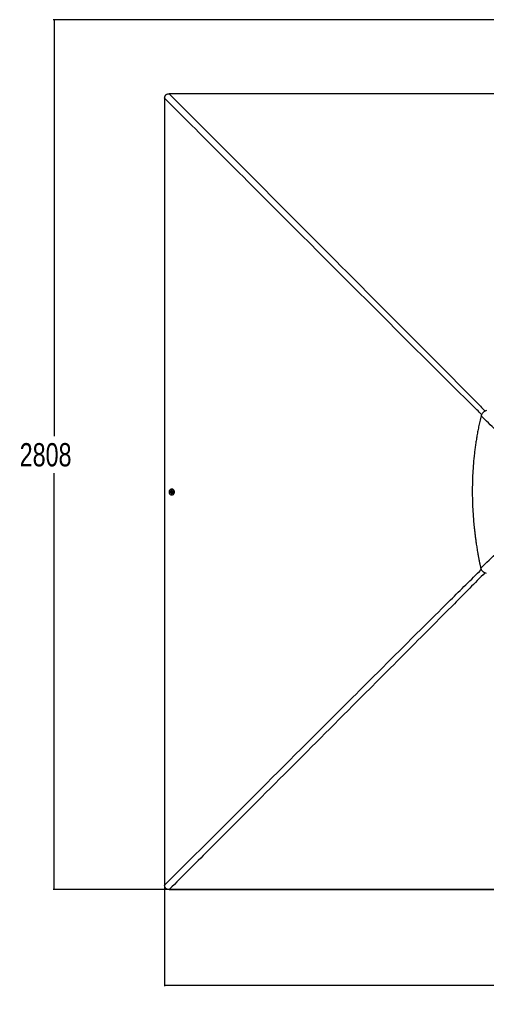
# Paper-space layout '2.5M DUO Surface Plate' of a CAD drawing. Header units: millimetres. Extents: x 20 to 18989, y 40 to 15016.
# Tile 59 of 109: x 548 to 3560, y 8659 to 15016. Entities that reach past the tile are written whole.
import ezdxf

# ---------------------------------------------------------------- set-up
doc = ezdxf.new("R2010")
doc.units = ezdxf.units.MM
doc.layers.add('COMPONENT_GEOMETRY', color=7, linetype='Continuous')
doc.styles.add('SLDTEXTSTYLE1', font='TXT', dxfattribs={"width": 0.75})
doc.dimstyles.new('SLDDIMSTYLE0', dxfattribs={"dimtxt": 150, "dimasz": 6.604, "dimexe": 0, "dimexo": 0.0625, "dimgap": 37.5, "dimtad": 0, "dimtih": 1, "dimtoh": 1, "dimdec": 0, "dimlfac": 0.5, "dimrnd": 1e-09, "dimzin": 12, "dimdsep": 46, "dimtxsty": 'SLDTEXTSTYLE1', "dimsah": 1, "dimcen": 0.09, "dimadec": 0, "dimazin": 3, "dimtfac": 1, "dimtdec": 0, "dimtofl": 0, "dimtmove": 0, "dimatfit": 3, "dimfxl": 1, "dimfrac": 2, "dimtolj": 1, "dimtzin": 12, "dimarcsym": 0})

# ---------------------------------------------------------------- blocks, each defined once
blk = doc.blocks.new('_D_8')
at = {"layer": 'COMPONENT_GEOMETRY', "color": 7, "ltscale": 2}
for p, q in [((6776.7, 15015.6), (762.9, 15015.6)), ((769.3, 15015.6), (769.3, 12326.7)), ((769.3, 9399.7), (769.3, 12088.6)), ((4049.4, 9399.7), (762.9, 9399.7))]:
    blk.add_line(p, q, dxfattribs=at)
for points in [[(769.3, 15015.6), (768.3, 15009), (770.3, 15009)], [(769.3, 9399.7), (770.3, 9406.3), (768.3, 9406.3)]]:
    blk.add_solid(points, dxfattribs=at)
at = {"layer": 'COMPONENT_GEOMETRY', "color": 7, "ltscale": 2, "insert": (547.6, 12282), "char_height": 150, "attachment_point": 1, "style": 'SLDTEXTSTYLE1'}
blk.add_mtext('2808', dxfattribs=at)
blk = doc.blocks.new('_D_9')
at = {"layer": 'COMPONENT_GEOMETRY', "color": 7, "ltscale": 2}
for p, q in [((1483.4, 11965.7), (1483.4, 8775.3)), ((12075.2, 11965.7), (12075.2, 8775.3)), ((1483.4, 8781.7), (6557.6, 8781.7)), ((12075.2, 8781.7), (7001, 8781.7))]:
    blk.add_line(p, q, dxfattribs=at)
for points in [[(1483.4, 8781.7), (1490, 8780.7), (1490, 8782.7)], [(12075.2, 8781.7), (12068.6, 8782.7), (12068.6, 8780.7)]]:
    blk.add_solid(points, dxfattribs=at)
at = {"layer": 'COMPONENT_GEOMETRY', "color": 7, "ltscale": 2, "insert": (6557.6, 8856), "char_height": 150, "attachment_point": 1, "style": 'SLDTEXTSTYLE1'}
blk.add_mtext('5296', dxfattribs=at)

psp = doc.layouts.new('2.5M DUO Surface Plate')

# ---------------------------------------------------------------- linework, layer by layer
at = {"color": 7, "linetype": 'Continuous', "lineweight": 25, "ltscale": 2}
for p, q in [((3539.12, 12479.16), (3539.23, 12479.27)), ((1523.07, 11965.05), (1523.32, 11968.5)), ((1525.57, 11963.08), (1523.07, 11965.05)), ((1524.56, 11965.04), (1523.07, 11965.05)), ((1523.32, 11968.5), (1526.07, 11969.98)), ((1524.81, 11968.5), (1523.32, 11968.5)), ((1524.56, 11965.04), (1524.69, 11966.77)), ((1525.81, 11964.06), (1524.56, 11965.04)), ((1524.69, 11966.77), (1524.81, 11968.5)), ((1524.81, 11968.5), (1526.18, 11969.24)), ((1528.33, 11964.56), (1525.57, 11963.08)), ((1526.46, 11963.55), (1525.81, 11964.06)), ((1526.07, 11969.98), (1528.57, 11968.01)), ((1526.18, 11969.24), (1526.68, 11969.5)), ((1528.06, 11957.02), (1528.43, 11957.02)), ((1528.47, 11976.02), (1528.11, 11976.02)), ((1528.57, 11968.01), (1528.33, 11964.56)), ((1530.17, 11985.32), (1528.5, 11985.32)), ((1528.4, 11947.72), (1530.07, 11947.72))]:
    psp.add_line(p, q, dxfattribs=at)
at = {"color": 7, "linetype": 'Continuous', "lineweight": 25, "ltscale": 2, "flags": 128}
for points in [[(1483.27, 14508.17), (1483.33, 13249.46), (1483.35, 11968.27)], [(4051.92, 14536.84), (2770.72, 14536.86), (1512, 14536.92)], [(1483.35, 11968.27), (1483.33, 10687.07), (1483.27, 9428.37)], [(1524.54, 11984.79), (1521.49, 11983.57), (1518.7, 11981.69), (1516.28, 11979.23), (1514.34, 11976.29), (1512.93, 11972.96), (1512.13, 11969.4), (1511.94, 11965.72), (1512.4, 11962.07), (1513.47, 11958.59), (1515.11, 11955.42), (1517.27, 11952.67), (1519.86, 11950.46), (1522.78, 11948.86), (1525.91, 11947.94), (1529.15, 11947.74), (1532.35, 11948.26), (1535.41, 11949.48), (1538.2, 11951.36), (1540.61, 11953.81), (1542.56, 11956.76), (1543.96, 11960.08), (1544.77, 11963.65), (1544.95, 11967.33), (1544.5, 11970.98), (1543.43, 11974.46), (1541.78, 11977.63), (1539.62, 11980.38), (1537.04, 11982.59), (1534.12, 11984.19), (1530.98, 11985.1), (1527.75, 11985.31), (1524.54, 11984.79)], [(1520.36, 11962.91), (1520.62, 11962.26), (1521.91, 11960.13), (1523.65, 11958.47), (1525.73, 11957.41), (1527.98, 11957.03), (1530.23, 11957.34), (1532.33, 11958.35), (1534.11, 11959.95), (1535.45, 11962.05), (1536.24, 11964.47), (1536.42, 11967.05), (1535.99, 11969.59), (1534.97, 11971.9), (1533.44, 11973.82), (1531.51, 11975.19), (1529.33, 11975.92), (1527.06, 11975.95), (1524.86, 11975.28), (1522.9, 11973.97), (1521.33, 11972.1), (1520.38, 11970.18)], [(1521.66, 11966.91), (1521.85, 11965.07), (1522.64, 11963.45), (1523.92, 11962.3), (1525.48, 11961.8), (1527.1, 11962.01), (1528.52, 11962.91), (1529.54, 11964.36), (1529.98, 11966.15), (1529.8, 11967.99), (1529, 11969.61), (1527.73, 11970.76), (1526.16, 11971.26), (1524.54, 11971.05), (1523.12, 11970.15), (1522.11, 11968.7), (1521.66, 11966.91)], [(1526.74, 11969.45), (1526.51, 11969.38), (1526.18, 11969.24)], [(1528.43, 11957.02), (1530.59, 11957.34), (1532.69, 11958.34), (1534.47, 11959.95), (1535.81, 11962.05), (1536.6, 11964.47), (1536.78, 11967.05), (1536.35, 11969.59), (1535.33, 11971.9), (1533.8, 11973.82), (1531.88, 11975.19), (1529.7, 11975.92), (1528.47, 11976.02)], [(1530.07, 11947.72), (1530.82, 11947.74), (1534.03, 11948.26), (1537.08, 11949.48), (1539.87, 11951.35), (1542.28, 11953.81), (1544.23, 11956.76), (1545.64, 11960.08), (1546.44, 11963.65), (1546.62, 11967.33), (1546.17, 11970.98), (1545.1, 11974.45), (1543.45, 11977.63), (1541.3, 11980.37), (1538.71, 11982.59), (1535.79, 11984.18), (1532.65, 11985.1), (1530.17, 11985.32)], [(1512.02, 9399.62), (2770.72, 9399.68), (4051.92, 9399.71)]]:
    psp.add_lwpolyline(points, dxfattribs=at)
at = {"color": 7, "linetype": 'Continuous', "lineweight": 25, "ltscale": 4}
for centre, radius, start, end in [((1530.36, 11966.52), 10.63, 175.89116, 199.835178), ((1530.36, 11966.52), 10.63, 159.88142, 175.89116), ((1527.83, 11966.49), 3.16, 174.895427, 230.271418), ((1527.7, 11966.63), 3.02, 120.162628, 177.272028), ((1527.36, 11966), 2.48, 231.542825, 252.475455)]:
    psp.add_arc(centre, radius, start, end, dxfattribs=at)
at = {"color": 7, "linetype": 'Continuous', "lineweight": 25, "ltscale": 2}
for points, knots in [([(1483.27, 14508.17), (1483.32, 14509.89), (1483.42, 14513.32), (1484.31, 14518.12), (1485.78, 14522.45), (1487.81, 14526.25), (1490.55, 14529.59), (1494.68, 14533), (1500.05, 14535.42), (1506.24, 14536.74), (1510.08, 14536.86), (1512, 14536.92)], [0, 0, 0, 0, 0.111257, 0.2223555, 0.3145669, 0.4066509, 0.4996104, 0.5925728, 0.7513877, 0.8755694, 1, 1, 1, 1]), ([(3539.12, 12479.16), (3537.69, 12477.63), (3534.81, 12474.55), (3529.98, 12467.79), (3527.44, 12462.16), (3525.77, 12458.45)], [0, 0, 0, 0, 0.25310631, 0.5086841, 1, 1, 1, 1]), ([(3559.93, 12492.6), (3558.04, 12491.81), (3554.31, 12490.25), (3548.95, 12487.17), (3543.84, 12483.59), (3540.76, 12480.71), (3539.23, 12479.27)], [0, 0, 0, 0, 0.248543, 0.4910205, 0.746733, 1, 1, 1, 1]), ([(3525.77, 12458.45), (3522.94, 12446.32), (3517.43, 12422.7), (3510.14, 12387.85), (3503.67, 12354.34), (3497.96, 12321.79), (3492.9, 12290.01), (3488.42, 12258.79), (3484.47, 12228.03), (3479.8, 12186.73), (3475.1, 12134.89), (3471.28, 12072.39), (3469.53, 12017.56), (3469.12, 11970.16), (3469.5, 11929.98), (3470.63, 11889.33), (3472.53, 11848), (3475.26, 11805.75), (3478.29, 11769.39), (3481.27, 11739.05), (3483.89, 11714.85), (3486.86, 11689.9), (3490.23, 11663.98), (3493.45, 11641.14), (3496.4, 11621.48), (3498.96, 11605.18), (3501.76, 11588.05), (3504.14, 11574.12), (3506.01, 11563.47), (3507.27, 11556.37), (3508.63, 11548.86), (3510.11, 11540.88), (3511.53, 11533.31), (3512.97, 11525.75), (3514.49, 11517.84), (3516.33, 11508.5), (3518.31, 11498.64), (3520.22, 11489.25), (3521.9, 11481.16), (3522.94, 11476.22), (3523.41, 11473.98)], [0, 0, 0, 0, 0.03767443, 0.07334541, 0.1076573, 0.14083662, 0.17324109, 0.20494021, 0.23616583, 0.26694793, 0.33053967, 0.3934098, 0.45612749, 0.49621952, 0.53662089, 0.57749207, 0.61907978, 0.66160742, 0.705423, 0.72929993, 0.75372779, 0.77898784, 0.80522101, 0.83271044, 0.84869769, 0.86530193, 0.8825876, 0.90114953, 0.90802233, 0.91526503, 0.92295173, 0.93107846, 0.93978996, 0.94623638, 0.95435248, 0.96412258, 0.97501801, 0.98475669, 0.99307929, 1, 1, 1, 1]), ([(3913.02, 12099.82), (3899.21, 12110.69), (3871.57, 12132.44), (3831.75, 12166.9), (3792.72, 12202.24), (3754.31, 12238.26), (3696.85, 12292.74), (3620.46, 12365.92), (3557.34, 12427.61), (3525.77, 12458.45)], [0, 0, 0, 0, 0.0997858, 0.1996022, 0.2994789, 0.3993828, 0.499242, 0.7496195, 1, 1, 1, 1]), ([(3523.41, 11473.98), (3559.45, 11509.12), (3618.19, 11566.39), (3700.13, 11645.15), (3757.8, 11699.41), (3804.3, 11742.36), (3839.61, 11774.12), (3875.59, 11805.16), (3900.54, 11824.78), (3913.01, 11834.58)], [0, 0, 0, 0, 0.28391314, 0.46280052, 0.64168435, 0.73127361, 0.82088357, 0.91045848, 1, 1, 1, 1]), ([(3523.41, 11473.98), (3524.2, 11472.01), (3525.77, 11468.13), (3529, 11462.63), (3532.91, 11457.53), (3537.04, 11453.47), (3540.97, 11450.37), (3544.56, 11448.03), (3550.62, 11444.71), (3555.84, 11443.06), (3559.68, 11441.86)], [0, 0, 0, 0, 0.1264783, 0.2490102, 0.3787297, 0.5077381, 0.591205, 0.6758391, 0.7620561, 1, 1, 1, 1]), ([(1512.02, 9399.62), (1510.06, 9399.68), (1506.16, 9399.81), (1500.99, 9400.93), (1496.67, 9402.64), (1493.19, 9404.71), (1490.14, 9407.41), (1486.95, 9411.48), (1484.67, 9416.75), (1483.44, 9422.81), (1483.33, 9426.52), (1483.27, 9428.37)], [0, 0, 0, 0, 0.126568, 0.2528593, 0.3397622, 0.4265658, 0.5139802, 0.6014078, 0.7600107, 0.8798934, 1, 1, 1, 1])]:
    psp.add_open_spline(points, degree=3, knots=knots, dxfattribs=at)
at = {"color": 8, "linetype": 'Continuous', "lineweight": 25, "ltscale": 2}
for points, knots in [([(3529.71, 12466.27), (3519.26, 12476.59), (3416.03, 12578.47), (3220.47, 12772.55), (2943.29, 13048.88), (2481.64, 13509.99), (1994.95, 13996.4), (1600.68, 14390.74), (1483.27, 14508.17)], [0, 0, 0, 0, 0.0152626, 0.1506687, 0.2860752, 0.4214817, 0.8277205, 1, 1, 1, 1]), ([(1512, 14536.92), (1718.58, 14330.02), (2112.57, 13935.4), (2598.49, 13448.23), (2970.03, 13075.61), (3246.12, 12798.18), (3439.99, 12602.5), (3541.73, 12499.22), (3552, 12488.8)], [0, 0, 0, 0, 0.3033445, 0.5785585, 0.7139722, 0.849386, 0.9847993, 1, 1, 1, 1]), ([(1483.27, 9428.37), (1690, 9634.94), (2095.2, 10039.84), (2605.38, 10549.26), (3013.85, 10956.59), (3289.72, 11231.25), (3461.1, 11400.64), (3527.2, 11465.97)], [0, 0, 0, 0, 0.3037022, 0.5952804, 0.7492991, 0.9033177, 1, 1, 1, 1]), ([(3551.07, 11445.03), (3485.26, 11378.44), (3315.38, 11206.56), (3040.24, 10930.2), (2517.09, 10405.59), (2007.53, 9895.49), (1602.63, 9490.29), (1512.02, 9399.62)], [0, 0, 0, 0, 0.09733053, 0.25123864, 0.40514676, 0.86688705, 1, 1, 1, 1])]:
    psp.add_open_spline(points, degree=3, knots=knots, dxfattribs=at)

# ---------------------------------------------------------------- dimensions: what is measured, and where the dimension line sits
at = {"layer": 'COMPONENT_GEOMETRY', "color": 7, "ltscale": 2}
dim = psp.add_linear_dim(base=(769.27, 9399.71), p1=(6779.29, 15015.64), p2=(4051.92, 9399.71), angle=90, dimstyle='SLDDIMSTYLE0', dxfattribs=at)
dim.commit()
dim.dimension.update_dxf_attribs({"geometry": '_D_8', "text_midpoint": (769.27, 12207.67), "dimtype": 160})
dim = psp.add_linear_dim(base=(12075.22, 8781.69), p1=(1483.35, 11968.27), p2=(12075.22, 11968.27), dimstyle='SLDDIMSTYLE0', dxfattribs=at)
dim.commit()
dim.dimension.update_dxf_attribs({"geometry": '_D_9', "text_midpoint": (6779.29, 8781.69), "dimtype": 160})

doc.saveas('drawing.dxf')
